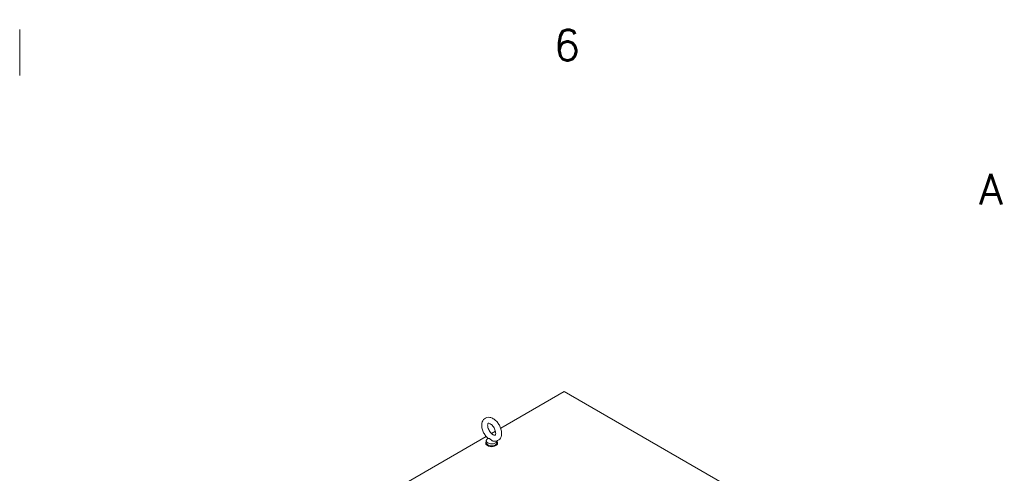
# Model space of a CAD drawing. Header units: inches. Extents: x 4 to 472, y 10 to 298.
# Tile 45 of 45: x 397 to 469, y 262 to 295. Entities that reach past the tile are written whole.
import ezdxf

# ---------------------------------------------------------------- set-up
doc = ezdxf.new("R2010")
doc.units = ezdxf.units.IN
doc.header["$LTSCALE"] = 28
doc.header["$MEASUREMENT"] = 0
doc.layers.get('0').update_dxf_attribs({"lineweight": 0})
doc.layers.add('Border (ANSI)', color=7, linetype='Continuous', lineweight=5)
doc.layers.add('Visible (ANSI)', color=7, linetype='Continuous', lineweight=5)
doc.styles.add('Note Text (ANSI)', font='RomanS.shx')

# ---------------------------------------------------------------- blocks, each defined once
blk = doc.blocks.new('Borders Default Border')
at = {"layer": 'Border (ANSI)'}
blk.add_line((14.1667, 10.38), (14.1667, 10.5), dxfattribs=at)
at = {"layer": 'Border (ANSI)', "char_height": 0.08, "attachment_point": 7, "style": 'Note Text (ANSI)'}
for s, insert in [('6', (15.5597, 10.4192)), ('A', (16.6688, 10.0431))]:
    blk.add_mtext(s, dxfattribs=dict(at, insert=insert))

msp = doc.modelspace()

# ---------------------------------------------------------------- linework, layer by layer
at = {"layer": 'Visible (ANSI)'}
for p, q in [((431.7932, 264.8619), (436.4395, 267.5445)), ((436.4395, 267.5445), (454.2277, 257.2745)), ((431.1242, 264.4757), (431.4073, 264.6392)), ((424.6064, 260.7127), (430.7383, 264.2529)), ((430.7419, 263.9455), (430.7419, 263.8026)), ((430.8513, 264.1369), (430.775, 264.0364)), ((431.5259, 263.9379), (431.5259, 263.8026)), ((430.6964, 263.8026), (430.6964, 263.7669)), ((431.5714, 263.8026), (431.5714, 263.7669))]:
    msp.add_line(p, q, dxfattribs=at)
for centre, major_axis, start_param, end_param in [((431.1339, 263.8026), (-0.4375, 0), 5.8230671, 9.8848962), ((431.1339, 263.9455), (0.392, 0), 2.728149, 6.249374), ((431.1339, 263.7669), (-0.4375, 0), 0, 3.1415927), ((431.1339, 263.8026), (0.392, 0), 3.1415926, 6.2831853)]:
    msp.add_ellipse(centre, major_axis=major_axis, ratio=0.5773503, start_param=start_param, end_param=end_param, dxfattribs=at)
for points, knots in [([(431.2422, 263.9235), (431.3194, 263.907), (431.4009, 263.9052), (431.5416, 263.9392), (431.6011, 263.9672), (431.7006, 264.0432), (431.7411, 264.0898), (431.808, 264.2001), (431.8315, 264.265), (431.8622, 264.4145), (431.8646, 264.5004), (431.8463, 264.6819), (431.8235, 264.7778), (431.7561, 264.9649), (431.7118, 265.0561), (431.6063, 265.2264), (431.5453, 265.3055), (431.4097, 265.4459), (431.3351, 265.5069), (431.1758, 265.6024), (431.0909, 265.6372), (430.9256, 265.6656), (430.8457, 265.664), (430.709, 265.6249), (430.6515, 265.595), (430.5552, 265.5158), (430.5163, 265.4676), (430.4524, 265.3539), (430.4306, 265.287), (430.4039, 265.1339), (430.4038, 265.0463), (430.427, 264.863), (430.452, 264.7671), (430.5234, 264.5809), (430.5694, 264.4905), (430.678, 264.3225), (430.7405, 264.2448), (430.8251, 264.1609), (430.8415, 264.1455), (430.8581, 264.1308)], [0.3057307, 0.3057307, 0.3057307, 0.3057307, 0.6170372, 0.6170372, 0.8597967, 0.8597967, 1.0924846, 1.0924846, 1.3619288, 1.3619288, 1.6936624, 1.6936624, 2.0537723, 2.0537723, 2.4101839, 2.4101839, 2.7642474, 2.7642474, 3.122335, 3.122335, 3.4795998, 3.4795998, 3.7832162, 3.7832162, 4.0226311, 4.0226311, 4.2569395, 4.2569395, 4.531737, 4.531737, 4.8684161, 4.8684161, 5.228757, 5.228757, 5.5846921, 5.5846921, 5.9388864, 5.9388864, 6.0216226, 6.0216226, 6.0216226, 6.0216226]), ([(431.2424, 264.3849), (431.272, 264.3679), (431.2988, 264.3569), (431.3419, 264.345), (431.3578, 264.344), (431.3811, 264.3456), (431.384, 264.3476), (431.3916, 264.3531), (431.3974, 264.3581), (431.412, 264.387), (431.4197, 264.4098), (431.4272, 264.4684), (431.4279, 264.502), (431.4208, 264.5788), (431.4126, 264.6222), (431.3864, 264.7146), (431.3679, 264.7637), (431.3215, 264.8615), (431.2935, 264.9101), (431.2312, 265.0002), (431.1971, 265.0417), (431.1278, 265.1125), (431.0928, 265.142), (431.0279, 265.1866), (430.998, 265.2023), (430.9479, 265.2216), (430.9277, 265.2256), (430.8975, 265.2277), (430.8897, 265.2255), (430.8788, 265.2212), (430.8748, 265.2205), (430.8571, 265.1876), (430.849, 265.1651), (430.8409, 265.1069), (430.8398, 265.0737), (430.8463, 264.9978), (430.854, 264.9547), (430.8794, 264.8628), (430.8975, 264.8137), (430.9431, 264.7159), (430.9708, 264.6672), (431.0325, 264.5765), (431.0666, 264.5346), (431.1357, 264.4628), (431.1708, 264.4328), (431.2173, 264.4002), (431.2301, 264.3921), (431.2424, 264.3849)], [0, 0, 0, 0, 0.2551645, 0.2551645, 0.5092581, 0.5092581, 0.8431278, 0.8431278, 1.1465557, 1.1465557, 1.4329652, 1.4329652, 1.6841854, 1.6841854, 1.94465, 1.94465, 2.2166849, 2.2166849, 2.4954073, 2.4954073, 2.7741335, 2.7741335, 3.0459349, 3.0459349, 3.3055332, 3.3055332, 3.5566885, 3.5566885, 3.8397805, 3.8397805, 4.2705114, 4.2705114, 4.564109, 4.564109, 4.8152663, 4.8152663, 5.0752168, 5.0752168, 5.3468471, 5.3468471, 5.6254206, 5.6254206, 5.9042854, 5.9042854, 6.1765021, 6.1765021, 6.2831853, 6.2831853, 6.2831853, 6.2831853]), ([(430.9805, 264.1084), (430.9737, 264.1123), (430.9669, 264.1153), (430.9457, 264.1222), (430.9319, 264.1232), (430.8979, 264.1245), (430.8752, 264.1232), (430.8612, 264.1286), (430.8594, 264.1296), (430.8581, 264.1308)], [0.91423809, 0.91423809, 0.91423809, 0.91423809, 0.9520549, 0.9520549, 1.03110369, 1.03110369, 1.1787345, 1.1787345, 1.20559338, 1.20559338, 1.20559338, 1.20559338]), ([(431.2422, 263.9235), (431.233, 263.9254), (431.2239, 263.928), (431.1884, 263.94), (431.1629, 263.9532), (431.1056, 263.9918), (431.0778, 264.018), (431.0348, 264.0614), (431.0156, 264.0826), (430.9911, 264.1017), (430.9858, 264.1053), (430.9805, 264.1084)], [0.56406313, 0.56406313, 0.56406313, 0.56406313, 0.59143372, 0.59143372, 0.67079373, 0.67079373, 0.78259067, 0.78259067, 0.8847232, 0.8847232, 0.91423809, 0.91423809, 0.91423809, 0.91423809])]:
    msp.add_open_spline(points, degree=3, knots=knots, dxfattribs=at)

# ---------------------------------------------------------------- block references
at = {"xscale": 28, "yscale": 28, "zscale": 28}
msp.add_blockref('Borders Default Border', (0, 0), dxfattribs=at)

doc.saveas('drawing.dxf')
